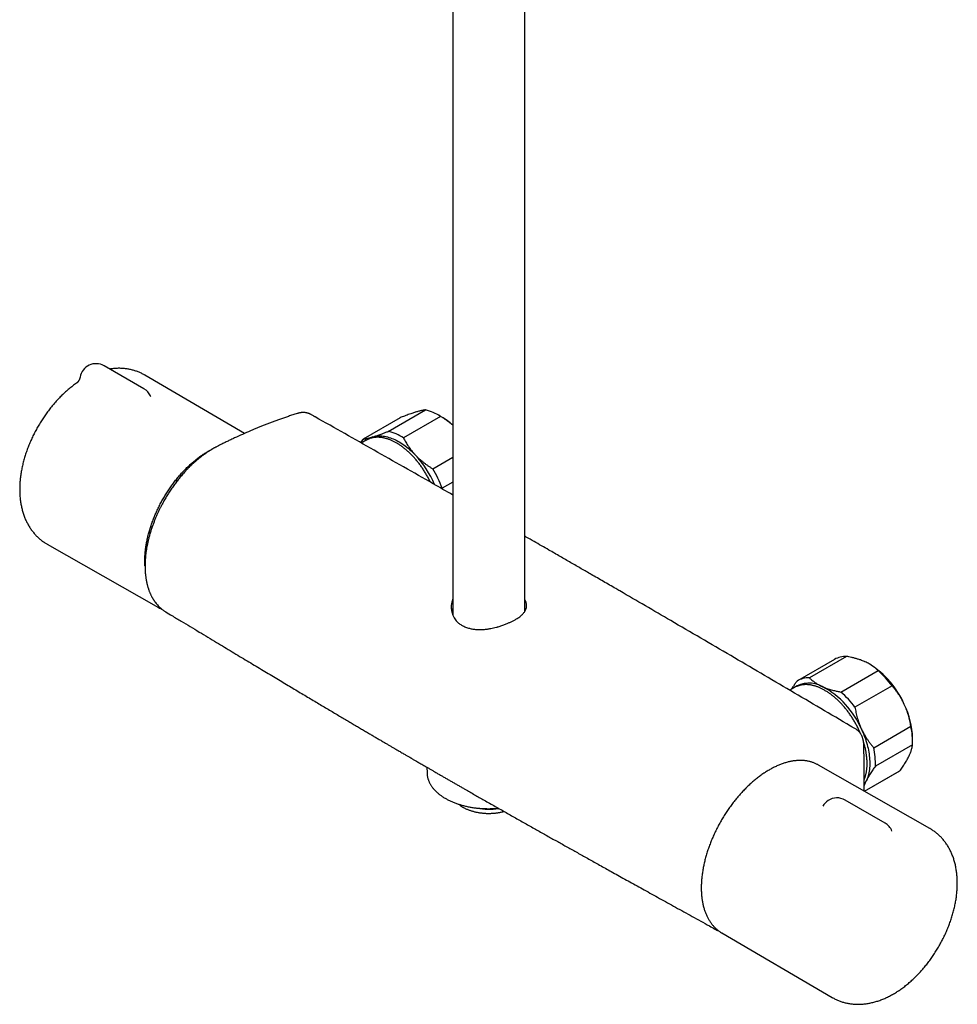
# Model space of a CAD drawing. Header units: millimetres. Extents: x 8 to 1577, y 12 to 2534.
# Tile 1 of 60: x 1291 to 1523, y 224 to 468. Entities that reach past the tile are written whole.
import ezdxf

# ---------------------------------------------------------------- set-up
doc = ezdxf.new("R2010")
doc.units = ezdxf.units.MM

msp = doc.modelspace()

# ---------------------------------------------------------------- linework, layer by layer
at = {"color": 7, "linetype": 'Continuous', "lineweight": 30}
for p, q in [((1415.73, 321.52), (1415.73, 711.39)), ((1397.93, 707.24), (1397.93, 320.57)), ((1321.4, 376.66), (1311.5, 382.37)), ((1346.31, 365.62), (1321.59, 380.07)), ((1323.01, 374.91), (1323.01, 374.91)), ((1381.94, 366.14), (1391.13, 371.45)), ((1362.7, 370.33), (1362.67, 370.35)), ((1384.88, 369.52), (1375.69, 364.21)), ((1394.89, 369.85), (1385.69, 364.54)), ((1395.17, 369.69), (1394.46, 370.1)), ((1376.47, 363.96), (1375.25, 363.25)), ((1392.97, 356.86), (1397.93, 359.73)), ((1331.61, 356.72), (1331.92, 356.55)), ((1332.66, 357.74), (1332.69, 357.72)), ((1333.03, 357.81), (1332.85, 357.92)), ((1333.03, 357.81), (1333.11, 357.75)), ((1329.25, 354.03), (1329.6, 353.83)), ((1330.25, 355.23), (1330.58, 355.04)), ((1330.69, 355.17), (1330.36, 355.36)), ((1395.27, 352.06), (1395.25, 351.9)), ((1397.93, 353.59), (1395.27, 352.06)), ((1323.07, 342.55), (1323.39, 342.36)), ((1322.59, 340.98), (1322.9, 340.8)), ((1322.7, 341.36), (1323.01, 341.18)), ((1297.42, 338.2), (1324.97, 322.5)), ((1415.9, 321.82), (1415.73, 322.14)), ((1326.68, 321.52), (1326.8, 321.44)), ((1495.46, 310.41), (1486.27, 305.11)), ((1492.53, 309.66), (1483.33, 304.36)), ((1501.23, 308.46), (1501.17, 308.5)), ((1494.09, 301.58), (1503.29, 306.88)), ((1482.6, 302.69), (1481.42, 302.01)), ((1506.75, 303.12), (1497.56, 297.81)), ((1502.22, 287.79), (1511.41, 293.1)), ((1511.82, 288.51), (1502.63, 283.21)), ((1511.84, 289.28), (1511.84, 290.09)), ((1391.51, 282.94), (1391.54, 281.53)), ((1516.11, 267.78), (1488.56, 283.49)), ((1499.94, 277), (1508.65, 282.02)), ((1499.94, 277), (1508.52, 281.95)), ((1508.65, 282.02), (1508.52, 281.95)), ((1499.86, 277.04), (1499.86, 278.01)), ((1505.02, 269.11), (1495.12, 274.82)), ((1463.02, 242.81), (1462.87, 242.88)), ((1464.56, 241.91), (1491.94, 225.91))]:
    msp.add_line(p, q, dxfattribs=at)
at = {"color": 7, "linetype": 'Continuous', "lineweight": 30, "flags": 128}
for points in [[(1376.47, 363.96), (1376.73, 364.1), (1376.91, 364.18)], [(1378.11, 364.77), (1378.4, 364.85), (1378.71, 364.92), (1379.02, 364.97), (1379.34, 365), (1379.67, 365.01), (1380, 365.01), (1380.33, 365), (1380.68, 364.96), (1381.02, 364.91), (1381.37, 364.84), (1381.73, 364.76), (1382.09, 364.66), (1382.45, 364.54), (1382.81, 364.41), (1383.18, 364.26), (1383.55, 364.1), (1383.92, 363.92), (1384.29, 363.72), (1384.66, 363.51), (1385.03, 363.29), (1385.4, 363.05), (1385.76, 362.8), (1386.13, 362.53), (1386.5, 362.25), (1386.86, 361.95), (1387.22, 361.64), (1387.58, 361.32), (1387.93, 360.99), (1388.28, 360.65), (1388.62, 360.29)], [(1483.05, 302.92), (1482.86, 302.83), (1482.6, 302.69)], [(1497.84, 292.34), (1497.7, 292.42), (1497.24, 292.69), (1497.03, 292.81)], [(1499.18, 292.39), (1499.39, 291.92), (1499.6, 291.45), (1499.79, 290.97), (1499.97, 290.49), (1500.14, 290.02), (1500.3, 289.54), (1500.44, 289.06), (1500.58, 288.58), (1500.7, 288.11), (1500.81, 287.64), (1500.91, 287.17), (1500.99, 286.71), (1501.06, 286.24), (1501.12, 285.79), (1501.17, 285.34), (1501.2, 284.89), (1501.22, 284.45), (1501.23, 284.02), (1501.23, 283.6), (1501.21, 283.18), (1501.18, 282.77), (1501.14, 282.37), (1501.08, 281.98), (1501.01, 281.6), (1500.93, 281.23), (1500.83, 280.87), (1500.73, 280.52), (1500.61, 280.19), (1500.48, 279.86), (1500.33, 279.55)], [(1488.56, 283.49), (1488.34, 283.61), (1488.27, 283.64)], [(1391.54, 281.53), (1391.54, 281.41), (1391.55, 281.31)], [(1464.28, 242.08), (1464.53, 241.93), (1464.56, 241.91)]]:
    msp.add_lwpolyline(points, dxfattribs=at)
at = {"color": 7, "linetype": 'Continuous', "lineweight": 30}
for centre, radius, start, end in [((1309.5, 378.91), 4, 60.0027, 170.4259), ((1319.4, 373.19), 4, 25.3597, 60.0027), ((1388.28, 359.54), 12.24, 57.341, 76.5376), ((1386.58, 355.04), 16.98, 48.0584, 59.6322), ((1379.09, 354.24), 12.24, 57.341, 76.5376), ((1380.89, 360.11), 6.63, 141.6891, 150.7829), ((1379.58, 359.94), 5.05, 107.0274, 124.9543), ((1370.15, 342.99), 25.31, 23.1671, 43.1166), ((1369.82, 342.8), 27.08, 19.9968, 31.283), ((1402.58, 322.6), 5.08, 156.0194, 230.8232), ((1328.93, 329.45), 8.01, 237.9418, 242.7347), ((1495.38, 304.6), 5.81, 89.241, 119.4291), ((1489.11, 289.38), 22.61, 23.8344, 57.559), ((1486.19, 299.31), 5.79, 89.2159, 120.9086), ((1487.45, 288.82), 24.02, 36.5347, 48.7629), ((1486.22, 297.23), 6.57, 60.2772, 125.2887), ((1479.42, 283.93), 21.5, 23.1834, 62.1142), ((1478.26, 283.51), 24.02, 36.5347, 48.7629), ((1491.58, 289.62), 20.27, 1.3335, 26.0412), ((1494.32, 289.25), 17.52, 357.5797, 12.6809), ((1485.12, 283.95), 17.52, 357.5797, 12.6809), ((1494.43, 282.42), 6.56, 325.8253, 334.0589), ((1493.12, 271.36), 4, 123.2658, 151.2432), ((1493.12, 271.36), 4, 60.0027, 123.2658), ((1406.84, 288.2), 15.64, 259.3939, 278.9871), ((1503.02, 265.64), 4, 21.9893, 60.0027)]:
    msp.add_arc(centre, radius, start, end, dxfattribs=at)
for points, knots in [([(1321.59, 380.07), (1321.57, 380.08), (1321.43, 380.17), (1321.15, 380.32), (1320.76, 380.52), (1320.37, 380.7), (1319.97, 380.86), (1319.56, 381.02), (1319.15, 381.16), (1318.73, 381.28), (1318.31, 381.39), (1317.88, 381.49), (1317.44, 381.57), (1317.01, 381.64), (1316.56, 381.69), (1316.11, 381.73), (1315.66, 381.75), (1315.2, 381.76), (1314.74, 381.75), (1314.27, 381.73), (1313.81, 381.69), (1313.34, 381.64), (1313.04, 381.59), (1312.89, 381.57)], [0, 0, 0, 0, 0.0081838, 0.0564493, 0.1046946, 0.1529463, 0.2012356, 0.2495939, 0.2980524, 0.3466423, 0.395394, 0.4443381, 0.4935042, 0.5429212, 0.5926171, 0.6426186, 0.6929506, 0.7436361, 0.7946959, 0.8461474, 0.8980051, 0.9502793, 1, 1, 1, 1]), ([(1304.78, 378.15), (1304.74, 378.12), (1304.55, 377.98), (1304.2, 377.73), (1303.74, 377.39), (1303.28, 377.03), (1302.83, 376.66), (1302.39, 376.29), (1301.95, 375.9), (1301.51, 375.5), (1301.08, 375.09), (1300.66, 374.67), (1300.25, 374.24), (1299.84, 373.8), (1299.43, 373.36), (1299.04, 372.9), (1298.65, 372.44), (1298.27, 371.97), (1297.89, 371.49), (1297.53, 371.01), (1297.17, 370.51), (1296.81, 370.02), (1296.47, 369.51), (1296.13, 369), (1295.8, 368.48), (1295.48, 367.96), (1295.17, 367.43), (1294.87, 366.89), (1294.58, 366.36), (1294.29, 365.81), (1294.02, 365.27), (1293.75, 364.72), (1293.49, 364.16), (1293.25, 363.6), (1293.01, 363.04), (1292.78, 362.48), (1292.57, 361.91), (1292.36, 361.35), (1292.16, 360.78), (1291.98, 360.2), (1291.8, 359.63), (1291.64, 359.06), (1291.49, 358.48), (1291.35, 357.91), (1291.22, 357.33), (1291.1, 356.75), (1290.99, 356.18), (1290.9, 355.6), (1290.82, 355.03), (1290.75, 354.46), (1290.69, 353.89), (1290.65, 353.32), (1290.62, 352.75), (1290.6, 352.19), (1290.6, 351.63), (1290.61, 351.07), (1290.63, 350.52), (1290.67, 349.97), (1290.72, 349.43), (1290.78, 348.9), (1290.86, 348.37), (1290.96, 347.85), (1291.06, 347.34), (1291.18, 346.83), (1291.32, 346.34), (1291.46, 345.85), (1291.62, 345.38), (1291.8, 344.91), (1291.98, 344.45), (1292.18, 344.01), (1292.39, 343.58), (1292.61, 343.15), (1292.85, 342.75), (1293.09, 342.35), (1293.35, 341.96), (1293.62, 341.59), (1293.9, 341.23), (1294.18, 340.88), (1294.48, 340.54), (1294.79, 340.22), (1295.11, 339.91), (1295.44, 339.62), (1295.77, 339.33), (1296.11, 339.06), (1296.47, 338.8), (1296.83, 338.56), (1297.15, 338.36), (1297.35, 338.25), (1297.42, 338.2)], [0, 0, 0, 0, 0.003218, 0.015414, 0.027604, 0.039783, 0.051951, 0.064104, 0.076243, 0.088366, 0.100472, 0.112562, 0.124635, 0.136693, 0.148734, 0.160762, 0.172775, 0.184775, 0.196764, 0.208742, 0.220711, 0.232671, 0.244624, 0.256572, 0.268516, 0.280457, 0.292397, 0.304336, 0.316277, 0.32822, 0.340167, 0.352119, 0.364077, 0.376044, 0.388019, 0.400006, 0.412004, 0.424016, 0.436042, 0.448083, 0.460141, 0.472217, 0.484312, 0.496425, 0.508558, 0.520711, 0.532884, 0.545076, 0.557287, 0.569516, 0.581761, 0.594019, 0.606289, 0.618566, 0.630846, 0.643123, 0.65539, 0.667642, 0.67987, 0.692067, 0.704225, 0.716336, 0.728392, 0.740384, 0.752305, 0.764148, 0.775908, 0.787581, 0.799161, 0.810648, 0.822039, 0.833336, 0.844539, 0.855649, 0.866671, 0.877608, 0.888464, 0.899244, 0.909954, 0.920599, 0.931186, 0.94172, 0.952208, 0.962656, 0.973071, 0.98346, 0.99383, 1, 1, 1, 1]), ([(1305.56, 379.57), (1305.55, 379.53), (1305.53, 379.43), (1305.49, 379.27), (1305.43, 379.09), (1305.36, 378.93), (1305.29, 378.78), (1305.21, 378.64), (1305.13, 378.53), (1305.05, 378.43), (1304.98, 378.34), (1304.92, 378.28), (1304.87, 378.22), (1304.83, 378.18), (1304.8, 378.16), (1304.78, 378.15), (1304.77, 378.14), (1304.77, 378.14), (1304.77, 378.14)], [0, 0, 0, 0, 0.051452, 0.136362, 0.21953, 0.30056, 0.378971, 0.454254, 0.526004, 0.594058, 0.658567, 0.719965, 0.778881, 0.836044, 0.876977, 0.917214, 0.970272, 1, 1, 1, 1]), ([(1323.11, 374.75), (1323.11, 374.75), (1323.11, 374.75), (1323.09, 374.77), (1323.07, 374.81), (1323.04, 374.85), (1323.02, 374.89), (1323.01, 374.91)], [0, 0, 0, 0, 0.193489, 0.3946095, 0.5968127, 0.8010962, 1, 1, 1, 1]), ([(1362.72, 370.34), (1362.66, 370.37), (1362.55, 370.43), (1362.4, 370.5), (1362.26, 370.56), (1362.12, 370.61), (1361.96, 370.66), (1361.75, 370.71), (1361.49, 370.76), (1361.23, 370.79), (1360.99, 370.81), (1360.78, 370.81), (1360.58, 370.8), (1360.37, 370.78), (1360.14, 370.75), (1359.9, 370.71), (1359.63, 370.65), (1359.44, 370.59), (1359.34, 370.56)], [0, 0, 0, 0, 0.0456761, 0.0958961, 0.148186, 0.1956885, 0.2384991, 0.3105263, 0.3870518, 0.4687128, 0.5372661, 0.5956214, 0.6499201, 0.7146717, 0.7733507, 0.8402392, 0.915773, 1, 1, 1, 1]), ([(1388.71, 370.89), (1388.68, 370.88), (1388.51, 370.83), (1388.21, 370.73), (1387.75, 370.58), (1387.2, 370.39), (1386.58, 370.17), (1385.98, 369.94), (1385.41, 369.73), (1385.06, 369.59), (1384.88, 369.52)], [0, 0, 0, 0, 0.034086, 0.152704, 0.271323, 0.432318, 0.593452, 0.754483, 0.87724, 1, 1, 1, 1]), ([(1391.13, 371.45), (1391.06, 371.44), (1390.92, 371.42), (1390.68, 371.39), (1390.42, 371.34), (1390.13, 371.28), (1389.82, 371.2), (1389.48, 371.11), (1389.11, 371.01), (1388.85, 370.93), (1388.71, 370.89)], [0, 0, 0, 0, 0.1228983, 0.2461925, 0.3694829, 0.494367, 0.6192474, 0.7459349, 0.8726199, 1, 1, 1, 1]), ([(1359.34, 370.56), (1358.98, 370.44), (1358.26, 370.21), (1357.21, 369.87), (1356.2, 369.52), (1355.23, 369.18), (1354.29, 368.84), (1353.39, 368.5), (1352.5, 368.17), (1351.62, 367.83), (1350.75, 367.49), (1349.93, 367.16), (1349.13, 366.83), (1347.93, 366.32), (1346.32, 365.63), (1344.82, 364.95), (1343.84, 364.5), (1343.38, 364.29), (1342.92, 364.07), (1342.46, 363.85), (1342, 363.63), (1341.55, 363.41), (1341.11, 363.2), (1340.69, 362.99), (1340.28, 362.78), (1339.91, 362.6), (1339.57, 362.43), (1339.27, 362.27), (1339.05, 362.15), (1338.88, 362.06), (1338.78, 362), (1338.69, 361.96), (1338.62, 361.92), (1338.55, 361.88), (1338.45, 361.82), (1338.31, 361.74), (1338.12, 361.63), (1337.9, 361.49), (1337.65, 361.34), (1337.37, 361.16), (1337.08, 360.97), (1336.77, 360.75), (1336.45, 360.53), (1336.14, 360.31), (1335.83, 360.08), (1335.53, 359.85), (1335.11, 359.51), (1334.56, 359.06), (1333.91, 358.49), (1333.29, 357.93), (1332.71, 357.36), (1332.16, 356.8), (1331.54, 356.14), (1330.86, 355.38), (1330.13, 354.5), (1329.43, 353.62), (1328.76, 352.72), (1328.12, 351.81), (1327.51, 350.87), (1326.92, 349.92), (1326.43, 349.08), (1326.04, 348.37), (1325.72, 347.78), (1325.4, 347.15), (1325.08, 346.49), (1324.75, 345.79), (1324.43, 345.06), (1324.11, 344.29), (1323.8, 343.49), (1323.49, 342.66), (1323.2, 341.8), (1322.92, 340.92), (1322.68, 340.05), (1322.46, 339.2), (1322.28, 338.39), (1322.12, 337.61), (1322, 336.87), (1321.89, 336.16), (1321.81, 335.52), (1321.76, 334.96), (1321.72, 334.49), (1321.69, 334.06), (1321.67, 333.67), (1321.66, 333.33), (1321.66, 333.03), (1321.66, 332.81), (1321.66, 332.64), (1321.66, 332.5), (1321.66, 332.34), (1321.66, 332.13), (1321.67, 331.87), (1321.69, 331.55), (1321.71, 331.18), (1321.75, 330.77), (1321.79, 330.36), (1321.84, 329.99), (1321.89, 329.66), (1321.94, 329.37), (1321.99, 329.08), (1322.04, 328.8), (1322.1, 328.53), (1322.17, 328.26), (1322.23, 328.01), (1322.29, 327.78), (1322.35, 327.57), (1322.4, 327.4), (1322.44, 327.29), (1322.47, 327.21), (1322.49, 327.13), (1322.53, 327.03), (1322.58, 326.86), (1322.66, 326.64), (1322.77, 326.38), (1322.87, 326.12), (1322.97, 325.89), (1323.08, 325.67), (1323.18, 325.45), (1323.3, 325.22), (1323.41, 325.02), (1323.51, 324.84), (1323.59, 324.71), (1323.66, 324.58), (1323.73, 324.48), (1323.78, 324.4), (1323.83, 324.33), (1323.87, 324.25), (1323.93, 324.16), (1324.01, 324.05), (1324.17, 323.83), (1324.41, 323.51), (1324.74, 323.13), (1325.07, 322.78), (1325.34, 322.52), (1325.55, 322.33), (1325.7, 322.21), (1325.86, 322.08), (1326.04, 321.94), (1326.25, 321.78), (1326.5, 321.61), (1326.69, 321.5), (1326.78, 321.44)], [0, 0, 0, 0, 0.017846, 0.035084, 0.051715, 0.06774, 0.083161, 0.097978, 0.112193, 0.127134, 0.141348, 0.154835, 0.167913, 0.181048, 0.214157, 0.247657, 0.255232, 0.262828, 0.270445, 0.278082, 0.285738, 0.293244, 0.300276, 0.307639, 0.314386, 0.320538, 0.326106, 0.331074, 0.335432, 0.337465, 0.339234, 0.34063, 0.341653, 0.342709, 0.344228, 0.346615, 0.349647, 0.353322, 0.357641, 0.362043, 0.366961, 0.372252, 0.377496, 0.382668, 0.387762, 0.392777, 0.397711, 0.409335, 0.420471, 0.431112, 0.441253, 0.451001, 0.460593, 0.474704, 0.48849, 0.501955, 0.515223, 0.528449, 0.541653, 0.554867, 0.568123, 0.57573, 0.58358, 0.591861, 0.600569, 0.609696, 0.61923, 0.629158, 0.639468, 0.650205, 0.661382, 0.672901, 0.684207, 0.695204, 0.705882, 0.716008, 0.725809, 0.7353, 0.744492, 0.751509, 0.758067, 0.763986, 0.769261, 0.774159, 0.778317, 0.781734, 0.783554, 0.785569, 0.787806, 0.790513, 0.794449, 0.799161, 0.80465, 0.810843, 0.817107, 0.823295, 0.827886, 0.832434, 0.836939, 0.841401, 0.845819, 0.850195, 0.854474, 0.858259, 0.861968, 0.864885, 0.867009, 0.867925, 0.869157, 0.870901, 0.873157, 0.877902, 0.882785, 0.887397, 0.891738, 0.895822, 0.900007, 0.904461, 0.909185, 0.912082, 0.915006, 0.917577, 0.919735, 0.921479, 0.922809, 0.924274, 0.926217, 0.928641, 0.931548, 0.940894, 0.950117, 0.959178, 0.967857, 0.971615, 0.975288, 0.97905, 0.983382, 0.988316, 0.993855, 1, 1, 1, 1]), ([(1363.59, 369.85), (1363.36, 369.98), (1363.07, 370.14), (1362.78, 370.31), (1362.71, 370.35)], [0, 0, 0, 0, 0.767903, 1, 1, 1, 1]), ([(1363.85, 369.7), (1363.82, 369.71), (1363.77, 369.74), (1363.7, 369.78), (1363.64, 369.82), (1363.61, 369.84), (1363.59, 369.85)], [0, 0, 0, 0, 0.204741, 0.467082, 0.731659, 1, 1, 1, 1]), ([(1363.84, 369.71), (1363.8, 369.73), (1363.73, 369.77), (1363.65, 369.81), (1363.61, 369.84), (1363.6, 369.85), (1363.6, 369.85)], [0, 0, 0, 0, 0.331967, 0.657501, 0.981221, 1, 1, 1, 1]), ([(1397.93, 350.37), (1396.3, 351.3), (1389.81, 355.01), (1378.44, 361.46), (1368.71, 366.96), (1363.84, 369.71)], [0, 0, 0, 0, 0.143546, 0.571774, 1, 1, 1, 1]), ([(1397.93, 367.65), (1397.85, 367.72), (1397.6, 367.94), (1397.16, 368.29), (1396.61, 368.7), (1396.05, 369.1), (1395.48, 369.48), (1395.08, 369.73), (1394.89, 369.85)], [0, 0, 0, 0, 0.091803, 0.269993, 0.451968, 0.633949, 0.816972, 1, 1, 1, 1]), ([(1378.11, 364.77), (1378.14, 364.78), (1378.31, 364.83), (1378.61, 364.93), (1379.02, 365.07), (1379.46, 365.22), (1379.92, 365.38), (1380.48, 365.58), (1381.15, 365.83), (1381.67, 366.04), (1381.94, 366.14)], [0, 0, 0, 0, 0.034085, 0.15295, 0.271875, 0.390746, 0.511547, 0.632352, 0.816167, 1, 1, 1, 1]), ([(1375.69, 364.21), (1375.76, 364.22), (1375.9, 364.24), (1376.14, 364.27), (1376.4, 364.32), (1376.69, 364.38), (1377, 364.46), (1377.34, 364.55), (1377.71, 364.65), (1377.97, 364.73), (1378.11, 364.77)], [0, 0, 0, 0, 0.122973, 0.245942, 0.369581, 0.493217, 0.619247, 0.745935, 0.87262, 1, 1, 1, 1]), ([(1392.38, 353.54), (1392.36, 353.58), (1392.27, 353.76), (1392.11, 354.09), (1391.89, 354.51), (1391.67, 354.94), (1391.43, 355.36), (1391.19, 355.77), (1390.94, 356.18), (1390.68, 356.59), (1390.42, 356.99), (1390.14, 357.38), (1389.87, 357.77), (1389.58, 358.15), (1389.29, 358.52), (1388.99, 358.88), (1388.69, 359.24), (1388.39, 359.59), (1388.07, 359.92), (1387.76, 360.25), (1387.44, 360.57), (1387.12, 360.88), (1386.79, 361.18), (1386.46, 361.47), (1386.13, 361.75), (1385.79, 362.02), (1385.45, 362.28), (1385.11, 362.52), (1384.77, 362.75), (1384.43, 362.97), (1384.09, 363.18), (1383.75, 363.37), (1383.41, 363.56), (1383.06, 363.73), (1382.72, 363.88), (1382.38, 364.02), (1382.04, 364.15), (1381.71, 364.27), (1381.37, 364.37), (1381.04, 364.45), (1380.71, 364.53), (1380.39, 364.58), (1380.06, 364.63), (1379.74, 364.66), (1379.43, 364.67), (1379.12, 364.67), (1378.82, 364.66), (1378.52, 364.63), (1378.23, 364.59), (1377.94, 364.53), (1377.66, 364.46), (1377.39, 364.38), (1377.14, 364.29), (1376.99, 364.22), (1376.92, 364.19)], [0, 0, 0, 0, 0.005407, 0.025012, 0.044616, 0.064221, 0.083825, 0.103429, 0.123033, 0.142637, 0.162242, 0.181847, 0.201453, 0.22106, 0.240668, 0.260277, 0.279887, 0.299499, 0.319112, 0.338728, 0.358345, 0.377964, 0.397586, 0.41721, 0.436836, 0.456464, 0.476095, 0.495729, 0.515365, 0.535003, 0.554643, 0.574285, 0.593928, 0.613572, 0.633217, 0.65286, 0.672502, 0.692141, 0.711775, 0.731403, 0.751023, 0.770634, 0.790232, 0.809816, 0.829383, 0.848931, 0.868458, 0.887963, 0.907444, 0.926901, 0.946335, 0.965747, 0.98514, 1, 1, 1, 1]), ([(1385.69, 364.54), (1385.78, 364.36), (1385.96, 364.01), (1386.25, 363.48), (1386.56, 362.96), (1386.9, 362.44), (1387.26, 361.92), (1387.65, 361.41), (1388.06, 360.91), (1388.39, 360.53), (1388.58, 360.33), (1388.62, 360.29)], [0, 0, 0, 0, 0.119246, 0.238489, 0.358338, 0.478183, 0.600299, 0.722411, 0.845493, 0.968574, 1, 1, 1, 1]), ([(1321.66, 332.71), (1321.65, 332.78), (1321.63, 333.01), (1321.62, 333.4), (1321.61, 333.87), (1321.61, 334.35), (1321.62, 334.83), (1321.64, 335.32), (1321.67, 335.81), (1321.72, 336.31), (1321.77, 336.82), (1321.84, 337.33), (1321.91, 337.84), (1322, 338.36), (1322.1, 338.88), (1322.21, 339.4), (1322.33, 339.93), (1322.45, 340.46), (1322.59, 340.99), (1322.74, 341.52), (1322.91, 342.05), (1323.08, 342.59), (1323.26, 343.12), (1323.45, 343.66), (1323.65, 344.19), (1323.86, 344.73), (1324.08, 345.26), (1324.3, 345.79), (1324.54, 346.32), (1324.79, 346.85), (1325.04, 347.37), (1325.31, 347.89), (1325.58, 348.41), (1325.86, 348.93), (1326.15, 349.44), (1326.44, 349.94), (1326.75, 350.44), (1327.06, 350.94), (1327.37, 351.43), (1327.7, 351.92), (1328.03, 352.4), (1328.37, 352.87), (1328.71, 353.33), (1329.06, 353.79), (1329.42, 354.24), (1329.78, 354.68), (1330.15, 355.12), (1330.52, 355.54), (1330.9, 355.96), (1331.28, 356.37), (1331.66, 356.77), (1332.05, 357.16), (1332.44, 357.54), (1332.84, 357.91), (1333.24, 358.27), (1333.64, 358.61), (1334.04, 358.95), (1334.45, 359.28), (1334.85, 359.59), (1335.26, 359.9), (1335.67, 360.19), (1336.09, 360.47), (1336.5, 360.73), (1336.9, 360.98), (1337.2, 361.16), (1337.42, 361.29), (1337.66, 361.42), (1338.01, 361.6), (1338.3, 361.75), (1338.45, 361.82), (1338.47, 361.83)], [0, 0, 0, 0, 0.007699, 0.023008, 0.038317, 0.053627, 0.068936, 0.084247, 0.099557, 0.114869, 0.130181, 0.145495, 0.160809, 0.176124, 0.19144, 0.206757, 0.222075, 0.237394, 0.252714, 0.268034, 0.283356, 0.298678, 0.314001, 0.329325, 0.344649, 0.359974, 0.375299, 0.390625, 0.405951, 0.421278, 0.436605, 0.451932, 0.46726, 0.482587, 0.497915, 0.513243, 0.52857, 0.543898, 0.559225, 0.574552, 0.589879, 0.605206, 0.620532, 0.635858, 0.651184, 0.666508, 0.681833, 0.697156, 0.712479, 0.727801, 0.743122, 0.758443, 0.773762, 0.789081, 0.804399, 0.819715, 0.835031, 0.850346, 0.865659, 0.880972, 0.896283, 0.911594, 0.926903, 0.942212, 0.956715, 0.959488, 0.967538, 0.982844, 0.998151, 1, 1, 1, 1]), ([(1388.62, 360.29), (1388.78, 360.13), (1389.08, 359.81), (1389.58, 359.35), (1390.09, 358.91), (1390.62, 358.47), (1391.18, 358.05), (1391.76, 357.63), (1392.36, 357.24), (1392.76, 356.98), (1392.97, 356.86)], [0, 0, 0, 0, 0.122618, 0.245238, 0.368878, 0.492521, 0.618996, 0.745475, 0.872735, 1, 1, 1, 1]), ([(1332.88, 357.52), (1332.87, 357.53), (1332.84, 357.59), (1332.78, 357.66), (1332.71, 357.71), (1332.69, 357.72)], [0, 0, 0, 0, 0.113681, 0.656227, 1, 1, 1, 1]), ([(1439.3, 326.6), (1438.97, 326.8), (1437.61, 327.58), (1435.26, 328.94), (1432.82, 330.35), (1430.99, 331.41), (1429.74, 332.13), (1428.47, 332.86), (1427.18, 333.61), (1425.85, 334.37), (1424.5, 335.15), (1423.12, 335.95), (1421.58, 336.83), (1419.89, 337.81), (1418.03, 338.88), (1416.64, 339.68), (1415.87, 340.12), (1415.73, 340.19)], [0, 0, 0, 0, 0.042253, 0.17196, 0.299824, 0.352516, 0.405129, 0.458828, 0.513765, 0.569941, 0.627356, 0.686011, 0.745904, 0.822955, 0.901965, 0.982933, 1, 1, 1, 1]), ([(1399.37, 318.66), (1399.59, 318.49), (1400.04, 318.15), (1400.87, 317.73), (1401.75, 317.42), (1402.65, 317.21), (1403.35, 317.11), (1403.91, 317.07), (1404.3, 317.05), (1404.7, 317.05), (1405.11, 317.06), (1405.71, 317.09), (1406.45, 317.17), (1407.27, 317.3), (1408.02, 317.45), (1408.52, 317.57), (1408.83, 317.66), (1408.92, 317.68), (1409, 317.71), (1409.07, 317.73), (1409.44, 317.83), (1410.08, 318.03), (1410.95, 318.35), (1411.72, 318.67), (1412.42, 318.99), (1413.07, 319.32), (1413.63, 319.64), (1414.11, 319.94), (1414.51, 320.22), (1414.86, 320.51), (1415.17, 320.81), (1415.43, 321.09), (1415.66, 321.39), (1415.84, 321.69), (1415.99, 321.99), (1416.11, 322.35), (1416.2, 322.82), (1416.17, 323.44), (1416.02, 324.02), (1415.8, 324.38), (1415.73, 324.49)], [0, 0, 0, 0, 0.039955, 0.082496, 0.127717, 0.163449, 0.200761, 0.21614, 0.231778, 0.247675, 0.263833, 0.280253, 0.317684, 0.349481, 0.375645, 0.404319, 0.408533, 0.412239, 0.415438, 0.41813, 0.420314, 0.458925, 0.495095, 0.528849, 0.560214, 0.59105, 0.624658, 0.648624, 0.673843, 0.700323, 0.723711, 0.747107, 0.770508, 0.793917, 0.817334, 0.840758, 0.875695, 0.920323, 0.974642, 1, 1, 1, 1]), ([(1496.5, 293.12), (1491.55, 296.04), (1481.65, 301.88), (1466.8, 310.59), (1452.68, 318.84), (1443.52, 324.15), (1439.3, 326.6)], [0, 0, 0, 0, 0.259669, 0.519339, 0.779009, 1, 1, 1, 1]), ([(1325.28, 322.33), (1325.28, 322.33), (1325.4, 322.27), (1325.61, 322.16), (1325.82, 322.08), (1325.92, 322.03)], [0, 0, 0, 0, 0.028391, 0.542645, 1, 1, 1, 1]), ([(1397.93, 322.36), (1397.86, 322.18), (1397.78, 322), (1397.72, 321.81), (1397.72, 321.81), (1397.72, 321.81), (1397.72, 321.81), (1397.72, 321.81), (1397.72, 321.81), (1397.72, 321.81), (1397.72, 321.81), (1397.72, 321.81), (1397.72, 321.8), (1397.71, 321.78), (1397.69, 321.72), (1397.66, 321.61), (1397.64, 321.51), (1397.63, 321.46)], [0, 0, 0, 0, 0.613082, 0.613122, 0.613153, 0.613209, 0.61331, 0.613494, 0.613832, 0.614465, 0.615694, 0.6182, 0.623669, 0.6366, 0.681088, 0.832975, 1, 1, 1, 1]), ([(1326.79, 321.43), (1327.31, 321.12), (1328.58, 320.35), (1330.61, 319.13), (1332.86, 317.78), (1335.07, 316.45), (1337.23, 315.15), (1339.31, 313.9), (1341.3, 312.7), (1343.22, 311.55), (1345.09, 310.42), (1346.93, 309.32), (1348.72, 308.24), (1350.48, 307.19), (1352.19, 306.16), (1353.87, 305.16), (1355.5, 304.18), (1357.09, 303.23), (1358.63, 302.31), (1360.12, 301.42), (1361.57, 300.56), (1362.99, 299.71), (1364.38, 298.89), (1365.73, 298.08), (1367.05, 297.3), (1368.32, 296.54), (1369.55, 295.81), (1370.74, 295.11), (1371.87, 294.44), (1372.97, 293.79), (1374.03, 293.16), (1375.06, 292.55), (1376.06, 291.97), (1377.02, 291.4), (1377.93, 290.86), (1378.81, 290.35), (1379.64, 289.86), (1380.44, 289.39), (1381.19, 288.95), (1381.9, 288.54), (1382.57, 288.14), (1383.2, 287.77), (1383.79, 287.43), (1384.33, 287.11), (1384.84, 286.82), (1385.3, 286.54), (1385.73, 286.3), (1386.12, 286.07), (1386.47, 285.86), (1386.78, 285.68), (1387.04, 285.53), (1387.25, 285.41), (1387.42, 285.31), (1387.58, 285.22), (1387.77, 285.1), (1388.01, 284.97), (1388.29, 284.81), (1388.6, 284.62), (1388.96, 284.42), (1389.35, 284.19), (1389.78, 283.93), (1390.26, 283.66), (1390.77, 283.36), (1391.34, 283.03), (1391.96, 282.67), (1392.62, 282.29), (1393.32, 281.89), (1394.06, 281.46), (1394.81, 281.02), (1395.56, 280.59), (1396.31, 280.16), (1397.07, 279.72), (1397.85, 279.28), (1398.62, 278.83), (1399.39, 278.39), (1400.16, 277.95), (1401.47, 277.2), (1403.3, 276.15), (1405.8, 274.73), (1408.41, 273.25), (1411.12, 271.71), (1413.79, 270.2), (1416.42, 268.71), (1419, 267.26), (1421.1, 266.08), (1422.73, 265.17), (1423.91, 264.51), (1425.1, 263.84), (1426.33, 263.16), (1427.56, 262.47), (1428.79, 261.78), (1430.03, 261.09), (1431.3, 260.38), (1432.62, 259.64), (1433.97, 258.89), (1435.37, 258.11), (1436.85, 257.29), (1438.43, 256.41), (1440.1, 255.48), (1441.81, 254.53), (1443.58, 253.55), (1445.39, 252.55), (1447.26, 251.52), (1449.17, 250.46), (1451.12, 249.37), (1453.13, 248.26), (1455.17, 247.14), (1457.25, 245.99), (1459.36, 244.82), (1461.24, 243.78), (1462.41, 243.13), (1462.87, 242.87)], [0, 0, 0, 0, 0.011426, 0.028536, 0.045307, 0.061739, 0.07783, 0.093583, 0.108124, 0.122364, 0.136302, 0.149938, 0.163273, 0.176306, 0.189037, 0.201467, 0.213595, 0.225421, 0.236742, 0.247773, 0.258513, 0.268962, 0.279301, 0.28934, 0.299077, 0.308512, 0.317646, 0.326323, 0.334709, 0.342805, 0.350609, 0.358273, 0.365635, 0.372693, 0.379449, 0.385902, 0.392053, 0.3979, 0.403433, 0.408665, 0.4136, 0.418244, 0.422595, 0.426583, 0.430289, 0.433713, 0.436854, 0.439714, 0.442291, 0.444586, 0.446599, 0.447982, 0.449192, 0.450315, 0.451636, 0.453402, 0.45545, 0.457781, 0.460393, 0.463288, 0.466465, 0.469924, 0.473666, 0.477888, 0.48242, 0.487261, 0.492412, 0.497873, 0.503643, 0.50889, 0.514369, 0.520053, 0.525751, 0.531425, 0.537075, 0.542702, 0.548305, 0.565759, 0.582979, 0.603173, 0.623035, 0.642565, 0.661762, 0.680627, 0.699161, 0.707783, 0.716331, 0.724929, 0.733861, 0.743139, 0.751873, 0.760892, 0.770197, 0.779787, 0.789663, 0.799824, 0.810271, 0.822092, 0.834259, 0.846771, 0.859628, 0.872831, 0.88638, 0.900274, 0.914514, 0.929099, 0.94403, 0.959031, 0.974365, 0.990033, 1, 1, 1, 1]), ([(1397.93, 321.18), (1397.87, 321.15), (1397.8, 321.11), (1397.74, 321.08), (1397.73, 321.07)], [0, 0, 0, 0, 0.898996, 1, 1, 1, 1]), ([(1500.08, 309.06), (1500.03, 309.08), (1499.83, 309.17), (1499.46, 309.32), (1498.88, 309.54), (1498.22, 309.75), (1497.47, 309.97), (1496.75, 310.15), (1496.08, 310.29), (1495.67, 310.37), (1495.46, 310.41)], [0, 0, 0, 0, 0.034086, 0.152704, 0.271323, 0.432318, 0.593452, 0.754483, 0.87724, 1, 1, 1, 1]), ([(1503.29, 306.88), (1503.18, 306.98), (1502.98, 307.18), (1502.64, 307.48), (1502.29, 307.76), (1501.9, 308.04), (1501.49, 308.31), (1501.05, 308.57), (1500.58, 308.82), (1500.25, 308.98), (1500.08, 309.06)], [0, 0, 0, 0, 0.1228983, 0.2461925, 0.3694829, 0.494367, 0.6192474, 0.7459349, 0.8726199, 1, 1, 1, 1]), ([(1486.27, 305.11), (1486.37, 305.01), (1486.57, 304.81), (1486.91, 304.51), (1487.27, 304.23), (1487.65, 303.95), (1488.06, 303.68), (1488.5, 303.42), (1488.97, 303.17), (1489.31, 303.01), (1489.47, 302.93)], [0, 0, 0, 0, 0.1229729, 0.2459423, 0.3695814, 0.4932167, 0.6192474, 0.7459349, 0.8726199, 1, 1, 1, 1]), ([(1481.82, 302.25), (1481.86, 302.31), (1481.99, 302.51), (1482.28, 302.95), (1482.7, 303.57), (1483.04, 304.05), (1483.21, 304.28)], [0, 0, 0, 0, 0.092659, 0.317206, 0.65809, 1, 1, 1, 1]), ([(1498.94, 291.29), (1498.91, 291.37), (1498.81, 291.59), (1498.65, 291.96), (1498.45, 292.39), (1498.24, 292.82), (1498.02, 293.25), (1497.79, 293.67), (1497.56, 294.09), (1497.32, 294.51), (1497.07, 294.92), (1496.81, 295.32), (1496.54, 295.72), (1496.27, 296.11), (1495.99, 296.5), (1495.71, 296.88), (1495.42, 297.25), (1495.12, 297.62), (1494.82, 297.97), (1494.51, 298.32), (1494.2, 298.66), (1493.89, 298.99), (1493.57, 299.31), (1493.24, 299.62), (1492.92, 299.92), (1492.59, 300.21), (1492.25, 300.49), (1491.92, 300.75), (1491.58, 301.01), (1491.24, 301.25), (1490.9, 301.49), (1490.56, 301.71), (1490.22, 301.91), (1489.87, 302.11), (1489.53, 302.29), (1489.19, 302.46), (1488.85, 302.61), (1488.51, 302.76), (1488.17, 302.89), (1487.83, 303), (1487.5, 303.1), (1487.17, 303.19), (1486.84, 303.26), (1486.51, 303.32), (1486.19, 303.36), (1485.87, 303.39), (1485.56, 303.41), (1485.25, 303.41), (1484.94, 303.39), (1484.65, 303.36), (1484.35, 303.32), (1484.07, 303.27), (1483.79, 303.19), (1483.51, 303.11), (1483.27, 303.02), (1483.12, 302.96), (1483.06, 302.93)], [0, 0, 0, 0, 0.010112, 0.028903, 0.047693, 0.066482, 0.08527, 0.104059, 0.122847, 0.141635, 0.160423, 0.179211, 0.198, 0.216789, 0.235579, 0.25437, 0.273162, 0.291955, 0.310749, 0.329544, 0.348341, 0.36714, 0.385941, 0.404744, 0.423549, 0.442356, 0.461165, 0.479976, 0.49879, 0.517607, 0.536425, 0.555246, 0.574069, 0.592893, 0.611719, 0.630545, 0.649372, 0.668198, 0.687022, 0.705843, 0.724661, 0.743472, 0.762275, 0.78107, 0.799852, 0.818621, 0.837373, 0.856108, 0.874822, 0.893515, 0.912186, 0.930833, 0.949458, 0.968062, 0.986647, 1, 1, 1, 1]), ([(1489.47, 302.93), (1489.52, 302.91), (1489.72, 302.82), (1490.1, 302.67), (1490.61, 302.47), (1491.14, 302.29), (1491.7, 302.13), (1492.37, 301.95), (1493.16, 301.76), (1493.78, 301.64), (1494.09, 301.58)], [0, 0, 0, 0, 0.034085, 0.15295, 0.271875, 0.390746, 0.511547, 0.632352, 0.816167, 1, 1, 1, 1]), ([(1509.79, 298.52), (1509.76, 298.57), (1509.64, 298.83), (1509.42, 299.28), (1509.1, 299.86), (1508.76, 300.44), (1508.39, 301), (1508.01, 301.55), (1507.61, 302.09), (1507.19, 302.61), (1506.9, 302.95), (1506.75, 303.12)], [0, 0, 0, 0, 0.0314257, 0.1503532, 0.2692819, 0.3891325, 0.5089859, 0.6313852, 0.7537883, 0.8768923, 1, 1, 1, 1]), ([(1497.56, 297.81), (1497.6, 297.59), (1497.68, 297.15), (1497.81, 296.48), (1497.97, 295.82), (1498.15, 295.16), (1498.35, 294.5), (1498.58, 293.84), (1498.83, 293.19), (1499.03, 292.71), (1499.16, 292.45), (1499.18, 292.39)], [0, 0, 0, 0, 0.119246, 0.238489, 0.358338, 0.478183, 0.600299, 0.722411, 0.845493, 0.968574, 1, 1, 1, 1]), ([(1511.41, 293.1), (1511.37, 293.33), (1511.29, 293.79), (1511.15, 294.47), (1510.98, 295.15), (1510.8, 295.84), (1510.58, 296.52), (1510.35, 297.19), (1510.08, 297.86), (1509.89, 298.3), (1509.79, 298.52)], [0, 0, 0, 0, 0.122973, 0.245942, 0.369581, 0.493217, 0.619375, 0.745529, 0.872765, 1, 1, 1, 1]), ([(1497.03, 292.81), (1497.03, 292.82), (1496.98, 292.85), (1496.88, 292.9), (1496.75, 292.98), (1496.61, 293.06), (1496.54, 293.1), (1496.5, 293.12)], [0, 0, 0, 0, 0.038026, 0.276735, 0.515021, 0.754928, 1, 1, 1, 1]), ([(1499.86, 278.01), (1499.86, 278.32), (1499.86, 278.91), (1499.85, 279.77), (1499.85, 280.59), (1499.85, 281.37), (1499.84, 282.11), (1499.84, 282.81), (1499.83, 283.46), (1499.83, 284.07), (1499.82, 284.63), (1499.82, 285.16), (1499.81, 285.64), (1499.81, 286.08), (1499.8, 286.48), (1499.8, 286.85), (1499.79, 287.2), (1499.79, 287.49), (1499.78, 287.74), (1499.78, 287.94), (1499.78, 288.14), (1499.77, 288.32), (1499.77, 288.51), (1499.76, 288.69), (1499.74, 288.88), (1499.72, 289.07), (1499.69, 289.28), (1499.66, 289.49), (1499.61, 289.7), (1499.56, 289.9), (1499.5, 290.1), (1499.44, 290.3), (1499.36, 290.5), (1499.28, 290.69), (1499.18, 290.9), (1499.06, 291.11), (1498.94, 291.3), (1498.82, 291.46), (1498.71, 291.6), (1498.59, 291.73), (1498.47, 291.85), (1498.38, 291.94), (1498.29, 292.02), (1498.18, 292.11), (1498.03, 292.21), (1497.92, 292.28), (1497.85, 292.32)], [0, 0, 0, 0, 0.059387, 0.115952, 0.169705, 0.220651, 0.268796, 0.31414, 0.356686, 0.396434, 0.433383, 0.467534, 0.498884, 0.527434, 0.553468, 0.577675, 0.600076, 0.62053, 0.634654, 0.647905, 0.660337, 0.67225, 0.683994, 0.696478, 0.70729, 0.720239, 0.734462, 0.748741, 0.763056, 0.777503, 0.791155, 0.80684, 0.82068, 0.836004, 0.852828, 0.87072, 0.888582, 0.901947, 0.914542, 0.928369, 0.94278, 0.951448, 0.959987, 0.970588, 0.983922, 1, 1, 1, 1]), ([(1499.18, 292.39), (1499.28, 292.19), (1499.48, 291.77), (1499.81, 291.16), (1500.15, 290.57), (1500.53, 289.99), (1500.92, 289.42), (1501.33, 288.86), (1501.77, 288.31), (1502.07, 287.97), (1502.22, 287.79)], [0, 0, 0, 0, 0.122618, 0.245238, 0.368878, 0.492521, 0.618996, 0.745475, 0.872735, 1, 1, 1, 1]), ([(1499.85, 279.85), (1499.87, 279.89), (1499.93, 280.02), (1500.02, 280.26), (1500.12, 280.58), (1500.22, 280.91), (1500.3, 281.24), (1500.37, 281.59), (1500.43, 281.94), (1500.49, 282.3), (1500.53, 282.67), (1500.55, 283.05), (1500.57, 283.44), (1500.58, 283.83), (1500.57, 284.23), (1500.56, 284.63), (1500.53, 285.04), (1500.49, 285.45), (1500.44, 285.87), (1500.38, 286.3), (1500.31, 286.72), (1500.23, 287.15), (1500.14, 287.58), (1500.03, 288.02), (1499.92, 288.45), (1499.81, 288.85), (1499.73, 289.09), (1499.7, 289.19)], [0, 0, 0, 0, 0.014348, 0.055861, 0.097407, 0.13898, 0.180576, 0.222191, 0.26382, 0.30546, 0.347108, 0.388762, 0.430418, 0.472076, 0.513733, 0.555387, 0.597039, 0.638687, 0.680332, 0.721972, 0.763607, 0.805238, 0.846865, 0.888487, 0.930104, 0.971718, 1, 1, 1, 1]), ([(1510.94, 285.68), (1510.96, 285.71), (1511.04, 285.88), (1511.17, 286.17), (1511.33, 286.55), (1511.46, 286.9), (1511.57, 287.25), (1511.68, 287.64), (1511.77, 288.07), (1511.8, 288.37), (1511.82, 288.51)], [0, 0, 0, 0, 0.034085, 0.15295, 0.271875, 0.390746, 0.511547, 0.632352, 0.816167, 1, 1, 1, 1]), ([(1508.65, 282.02), (1508.76, 282.18), (1508.99, 282.5), (1509.32, 282.97), (1509.64, 283.44), (1509.94, 283.9), (1510.22, 284.36), (1510.48, 284.81), (1510.73, 285.25), (1510.87, 285.53), (1510.94, 285.68)], [0, 0, 0, 0, 0.122973, 0.245942, 0.370366, 0.494836, 0.619247, 0.745529, 0.87262, 1, 1, 1, 1]), ([(1488.26, 283.65), (1488.25, 283.65), (1488.14, 283.72), (1487.91, 283.82), (1487.58, 283.97), (1487.24, 284.1), (1486.89, 284.21), (1486.54, 284.31), (1486.18, 284.4), (1485.82, 284.48), (1485.44, 284.54), (1485.07, 284.58), (1484.68, 284.61), (1484.29, 284.63), (1483.9, 284.63), (1483.5, 284.62), (1483.1, 284.59), (1482.69, 284.55), (1482.28, 284.5), (1481.87, 284.43), (1481.45, 284.35), (1481.03, 284.25), (1480.6, 284.14), (1480.17, 284.01), (1479.75, 283.87), (1479.31, 283.71), (1478.88, 283.55), (1478.45, 283.36), (1478.01, 283.17), (1477.58, 282.96), (1477.14, 282.74), (1476.7, 282.5), (1476.27, 282.25), (1475.83, 281.99), (1475.47, 281.77), (1475.26, 281.63), (1475.19, 281.59)], [0, 0, 0, 0, 0.0022223, 0.0325294, 0.0628428, 0.0931698, 0.1235171, 0.1538907, 0.1842958, 0.214737, 0.2452175, 0.2757396, 0.3063048, 0.3369134, 0.3675649, 0.398258, 0.4289907, 0.4597608, 0.4905652, 0.5214009, 0.5522648, 0.5831535, 0.6140638, 0.6449927, 0.6759371, 0.7068944, 0.737862, 0.7688377, 0.7998195, 0.8308054, 0.861794, 0.8927839, 0.9237736, 0.9547621, 0.9857488, 1, 1, 1, 1]), ([(1502.63, 283.21), (1502.51, 283.05), (1502.28, 282.73), (1501.95, 282.26), (1501.64, 281.79), (1501.34, 281.33), (1501.05, 280.87), (1500.79, 280.42), (1500.55, 279.98), (1500.4, 279.7), (1500.33, 279.55)], [0, 0, 0, 0, 0.1229729, 0.2459423, 0.3695815, 0.4932168, 0.6193748, 0.7455295, 0.8727654, 1, 1, 1, 1]), ([(1391.55, 281.3), (1391.55, 281.23), (1391.56, 281.06), (1391.6, 280.79), (1391.65, 280.51), (1391.72, 280.22), (1391.81, 279.93), (1391.91, 279.65), (1392.02, 279.37), (1392.15, 279.09), (1392.3, 278.81), (1392.46, 278.54), (1392.63, 278.27), (1392.82, 278), (1393.03, 277.74), (1393.25, 277.48), (1393.48, 277.23), (1393.73, 276.98), (1393.99, 276.73), (1394.26, 276.49), (1394.55, 276.26), (1394.85, 276.03), (1395.16, 275.8), (1395.48, 275.59), (1395.81, 275.38), (1396.16, 275.18), (1396.52, 274.98), (1396.89, 274.79), (1397.26, 274.61), (1397.65, 274.43), (1398.05, 274.27), (1398.45, 274.11), (1398.86, 273.95), (1399.28, 273.81), (1399.71, 273.68), (1400.15, 273.55), (1400.59, 273.43), (1401.04, 273.32), (1401.49, 273.22), (1401.95, 273.12), (1402.42, 273.04), (1402.89, 272.96), (1403.36, 272.9), (1403.83, 272.84), (1404.31, 272.79), (1404.79, 272.75), (1405.28, 272.72), (1405.76, 272.7), (1406.25, 272.68), (1406.73, 272.68), (1407.22, 272.68), (1407.7, 272.7), (1408.19, 272.72), (1408.67, 272.75), (1409, 272.78), (1409.18, 272.8), (1409.19, 272.8)], [0, 0, 0, 0, 0.01391, 0.032342, 0.050791, 0.069266, 0.087774, 0.106323, 0.124917, 0.14356, 0.162253, 0.180997, 0.19979, 0.218628, 0.237509, 0.256429, 0.275382, 0.294364, 0.31337, 0.332395, 0.351437, 0.37049, 0.389551, 0.408618, 0.427688, 0.446759, 0.46583, 0.484897, 0.503962, 0.523023, 0.54208, 0.561131, 0.580178, 0.59922, 0.618256, 0.637288, 0.656315, 0.675338, 0.694356, 0.71337, 0.73238, 0.751388, 0.770392, 0.789393, 0.808392, 0.82739, 0.846385, 0.86538, 0.884373, 0.903367, 0.92236, 0.941354, 0.960348, 0.979343, 0.998339, 1, 1, 1, 1]), ([(1475.19, 281.59), (1475.12, 281.54), (1474.9, 281.39), (1474.53, 281.14), (1474.1, 280.83), (1473.67, 280.51), (1473.24, 280.18), (1472.81, 279.83), (1472.39, 279.48), (1471.97, 279.11), (1471.55, 278.73), (1471.14, 278.34), (1470.73, 277.95), (1470.32, 277.54), (1469.92, 277.12), (1469.52, 276.7), (1469.12, 276.26), (1468.73, 275.82), (1468.35, 275.36), (1467.97, 274.9), (1467.6, 274.44), (1467.23, 273.96), (1466.87, 273.48), (1466.52, 272.99), (1466.17, 272.49), (1465.83, 271.99), (1465.49, 271.48), (1465.16, 270.96), (1464.84, 270.44), (1464.53, 269.92), (1464.23, 269.39), (1463.93, 268.85), (1463.64, 268.31), (1463.36, 267.77), (1463.09, 267.23), (1462.83, 266.68), (1462.57, 266.13), (1462.33, 265.57), (1462.09, 265.02), (1461.86, 264.46), (1461.65, 263.9), (1461.44, 263.35), (1461.24, 262.79), (1461.05, 262.23), (1460.88, 261.67), (1460.71, 261.11), (1460.55, 260.55), (1460.4, 260), (1460.27, 259.44), (1460.14, 258.89), (1460.03, 258.34), (1459.92, 257.8), (1459.83, 257.25), (1459.75, 256.71), (1459.68, 256.17), (1459.61, 255.64), (1459.56, 255.11), (1459.53, 254.59), (1459.5, 254.07), (1459.48, 253.56), (1459.48, 253.05), (1459.48, 252.55), (1459.5, 252.06), (1459.53, 251.57), (1459.57, 251.09), (1459.62, 250.61), (1459.68, 250.15), (1459.76, 249.69), (1459.84, 249.24), (1459.94, 248.8), (1460.05, 248.37), (1460.16, 247.95), (1460.29, 247.54), (1460.43, 247.13), (1460.58, 246.74), (1460.74, 246.36), (1460.92, 245.99), (1461.1, 245.63), (1461.29, 245.28), (1461.49, 244.94), (1461.7, 244.62), (1461.93, 244.3), (1462.16, 244), (1462.4, 243.71), (1462.65, 243.43), (1462.91, 243.17), (1463.18, 242.92), (1463.45, 242.68), (1463.74, 242.46), (1464.01, 242.26), (1464.19, 242.14), (1464.27, 242.09)], [0, 0, 0, 0, 0.005989, 0.017347, 0.028704, 0.040059, 0.051413, 0.062766, 0.074117, 0.085466, 0.096814, 0.10816, 0.119505, 0.130849, 0.142191, 0.153532, 0.164871, 0.17621, 0.187547, 0.198884, 0.210219, 0.221554, 0.232887, 0.24422, 0.255553, 0.266885, 0.278217, 0.289548, 0.300879, 0.31221, 0.323541, 0.334872, 0.346203, 0.357534, 0.368866, 0.380198, 0.39153, 0.402863, 0.414197, 0.425531, 0.436866, 0.448202, 0.459539, 0.470877, 0.482217, 0.493557, 0.504899, 0.516242, 0.527587, 0.538933, 0.550281, 0.56163, 0.572981, 0.584334, 0.595689, 0.607045, 0.618403, 0.629762, 0.641123, 0.652485, 0.663849, 0.675214, 0.686579, 0.697945, 0.709311, 0.720677, 0.732042, 0.743405, 0.754766, 0.766124, 0.777478, 0.788828, 0.800171, 0.811507, 0.822836, 0.834154, 0.845462, 0.856759, 0.868042, 0.879311, 0.890565, 0.901804, 0.913026, 0.924232, 0.935422, 0.946597, 0.957757, 0.968903, 0.980038, 0.991163, 1, 1, 1, 1]), ([(1500.33, 279.55), (1500.32, 279.52), (1500.23, 279.35), (1500.1, 279.06), (1499.96, 278.72), (1499.89, 278.52), (1499.86, 278.43)], [0, 0, 0, 0, 0.095749, 0.428957, 0.762168, 1, 1, 1, 1]), ([(1399.36, 273.79), (1399.37, 273.78), (1399.44, 273.72), (1399.6, 273.6), (1399.85, 273.42), (1400.1, 273.25), (1400.29, 273.13), (1400.45, 273.04), (1400.62, 272.94), (1400.86, 272.81), (1401.16, 272.67), (1401.46, 272.53), (1401.78, 272.41), (1402.1, 272.29), (1402.43, 272.17), (1402.76, 272.07), (1403.11, 271.98), (1403.46, 271.89), (1403.81, 271.81), (1404.17, 271.74), (1404.54, 271.68), (1404.91, 271.63), (1405.28, 271.59), (1405.65, 271.55), (1406.03, 271.53), (1406.41, 271.52), (1406.79, 271.51), (1407.17, 271.51), (1407.54, 271.53), (1407.92, 271.55), (1408.29, 271.58), (1408.67, 271.62), (1409.04, 271.67), (1409.4, 271.73), (1409.76, 271.79), (1410.12, 271.87), (1410.4, 271.94), (1410.57, 271.98), (1410.62, 271.99)], [0, 0, 0, 0, 0.001441, 0.031568, 0.061735, 0.091927, 0.120579, 0.129014, 0.145015, 0.175228, 0.20543, 0.23562, 0.265797, 0.295958, 0.326103, 0.356231, 0.386344, 0.416441, 0.446524, 0.476595, 0.506653, 0.536701, 0.566741, 0.596774, 0.626801, 0.656825, 0.686846, 0.716867, 0.746889, 0.776913, 0.806941, 0.836976, 0.867017, 0.897068, 0.927129, 0.957203, 0.987291, 1, 1, 1, 1]), ([(1508.24, 227.5), (1508.33, 227.55), (1508.57, 227.72), (1508.97, 227.99), (1509.43, 228.33), (1509.89, 228.67), (1510.35, 229.03), (1510.8, 229.4), (1511.24, 229.78), (1511.68, 230.17), (1512.11, 230.57), (1512.54, 230.99), (1512.96, 231.41), (1513.37, 231.84), (1513.78, 232.28), (1514.18, 232.72), (1514.58, 233.18), (1514.96, 233.65), (1515.34, 234.12), (1515.72, 234.6), (1516.08, 235.08), (1516.44, 235.58), (1516.79, 236.08), (1517.13, 236.59), (1517.47, 237.1), (1517.8, 237.62), (1518.11, 238.14), (1518.42, 238.67), (1518.72, 239.21), (1519.01, 239.75), (1519.3, 240.29), (1519.57, 240.84), (1519.83, 241.39), (1520.09, 241.94), (1520.33, 242.5), (1520.57, 243.06), (1520.79, 243.63), (1521.01, 244.19), (1521.21, 244.76), (1521.41, 245.33), (1521.59, 245.91), (1521.76, 246.48), (1521.92, 247.05), (1522.07, 247.63), (1522.21, 248.21), (1522.34, 248.78), (1522.45, 249.36), (1522.56, 249.93), (1522.65, 250.51), (1522.73, 251.08), (1522.79, 251.65), (1522.84, 252.22), (1522.89, 252.79), (1522.91, 253.36), (1522.93, 253.92), (1522.93, 254.48), (1522.92, 255.03), (1522.89, 255.58), (1522.85, 256.13), (1522.79, 256.67), (1522.73, 257.2), (1522.64, 257.73), (1522.55, 258.25), (1522.44, 258.76), (1522.32, 259.26), (1522.18, 259.75), (1522.03, 260.24), (1521.87, 260.71), (1521.69, 261.18), (1521.5, 261.63), (1521.3, 262.07), (1521.09, 262.5), (1520.86, 262.92), (1520.63, 263.33), (1520.38, 263.72), (1520.12, 264.1), (1519.85, 264.47), (1519.57, 264.83), (1519.28, 265.18), (1518.98, 265.51), (1518.67, 265.83), (1518.35, 266.14), (1518.02, 266.43), (1517.68, 266.71), (1517.33, 266.98), (1516.98, 267.23), (1516.62, 267.47), (1516.33, 267.65), (1516.15, 267.75), (1516.11, 267.78)], [0, 0, 0, 0, 0.006637, 0.018688, 0.030726, 0.042757, 0.054778, 0.066786, 0.078781, 0.09076, 0.102724, 0.114671, 0.126602, 0.138517, 0.150416, 0.1623, 0.17417, 0.186026, 0.19787, 0.209702, 0.221524, 0.233337, 0.245143, 0.256942, 0.268735, 0.280525, 0.292312, 0.304099, 0.315885, 0.327673, 0.339463, 0.351258, 0.363058, 0.374864, 0.386679, 0.398503, 0.410338, 0.422186, 0.434046, 0.445921, 0.457812, 0.469719, 0.481644, 0.493587, 0.505549, 0.517531, 0.529532, 0.541553, 0.553593, 0.565652, 0.577727, 0.589818, 0.601922, 0.614037, 0.626157, 0.63828, 0.650397, 0.662504, 0.674594, 0.686659, 0.698692, 0.710684, 0.722628, 0.734516, 0.746339, 0.75809, 0.769764, 0.781354, 0.792857, 0.804268, 0.815587, 0.826811, 0.837942, 0.84898, 0.859928, 0.87079, 0.881568, 0.892268, 0.902894, 0.913451, 0.923946, 0.934385, 0.944773, 0.955117, 0.965424, 0.975699, 0.98595, 0.996183, 1, 1, 1, 1]), ([(1462.87, 242.88), (1463.03, 242.79), (1463.31, 242.64), (1463.61, 242.51), (1463.74, 242.46)], [0, 0, 0, 0, 0.5649035, 1, 1, 1, 1]), ([(1491.94, 225.91), (1492, 225.88), (1492.18, 225.77), (1492.49, 225.6), (1492.88, 225.41), (1493.27, 225.23), (1493.68, 225.07), (1494.08, 224.92), (1494.5, 224.79), (1494.92, 224.66), (1495.34, 224.56), (1495.78, 224.47), (1496.21, 224.39), (1496.65, 224.33), (1497.1, 224.28), (1497.55, 224.24), (1498, 224.23), (1498.46, 224.22), (1498.92, 224.23), (1499.39, 224.26), (1499.86, 224.3), (1500.33, 224.36), (1500.81, 224.44), (1501.29, 224.52), (1501.77, 224.63), (1502.25, 224.75), (1502.74, 224.89), (1503.23, 225.04), (1503.71, 225.2), (1504.2, 225.39), (1504.69, 225.58), (1505.18, 225.8), (1505.66, 226.03), (1506.15, 226.27), (1506.63, 226.53), (1507.11, 226.8), (1507.59, 227.08), (1507.97, 227.32), (1508.18, 227.46), (1508.24, 227.5)], [0, 0, 0, 0, 0.011851, 0.037625, 0.063391, 0.089166, 0.114966, 0.140807, 0.166707, 0.192682, 0.218748, 0.244922, 0.271218, 0.297653, 0.324242, 0.350997, 0.377933, 0.405061, 0.432392, 0.459934, 0.487695, 0.51568, 0.543892, 0.572329, 0.60099, 0.62987, 0.65896, 0.688248, 0.717723, 0.747369, 0.777168, 0.807103, 0.837154, 0.867303, 0.897531, 0.92782, 0.958153, 0.988515, 1, 1, 1, 1])]:
    msp.add_open_spline(points, degree=3, knots=knots, dxfattribs=at)

doc.saveas('drawing.dxf')
